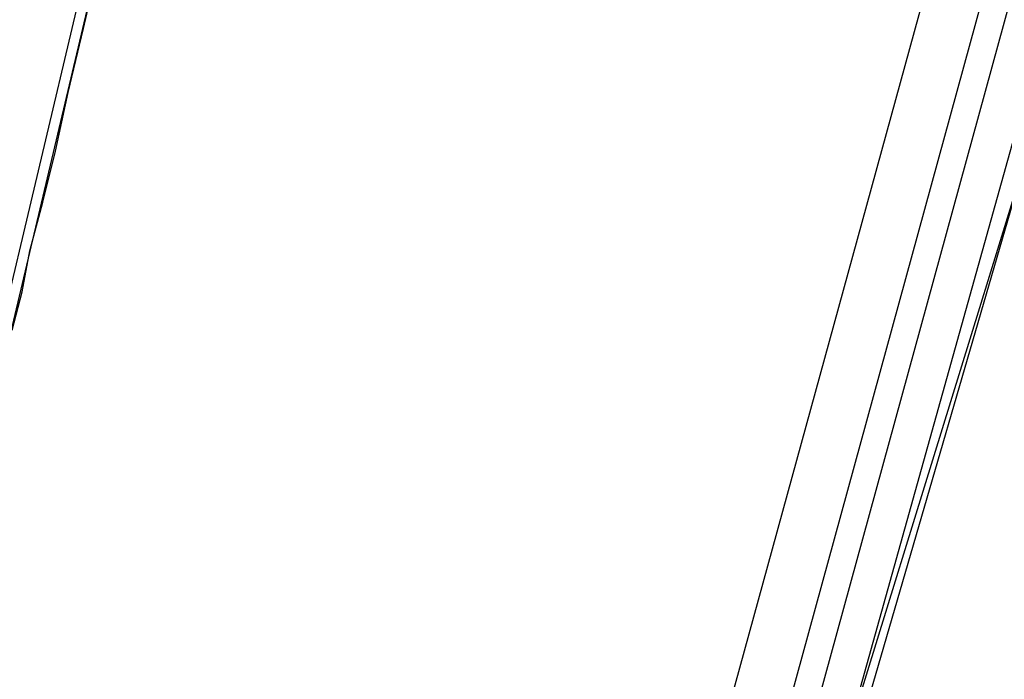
# Model space of a CAD drawing. Header units: feet. Extents: x -79 to 198, y -22 to 181.
# Tile 108 of 256: x 120.01 to 125.15, y 39.61 to 43.05. Entities that reach past the tile are written whole.
import ezdxf

# ---------------------------------------------------------------- set-up
doc = ezdxf.new("R2010")
doc.units = ezdxf.units.FT
doc.layers.add('A-LINEA', color=7, linetype='CONTINUOUS')

msp = doc.modelspace()

# ---------------------------------------------------------------- linework, layer by layer
at = {"layer": 'A-LINEA'}
for p, q in [((122.5222, 33.4328), (129.9135, 60.4079)), ((122.4044, 33.5503), (129.7576, 60.369)), ((122.1555, 33.7722), (129.4328, 60.2941)), ((122.1691, 31.562), (130.0559, 59.8186)), ((121.5643, 29.6064), (130.1983, 59.2834)), ((120.7285, 27.6071), (130.3389, 58.7925)), ((119.84, 40.8844), (122.8667, 53.6444)), ((119.8667, 41.2311), (121.64, 48.7111)), ((119.8667, 41.2311), (121.64, 48.7111))]:
    msp.add_line(p, q, dxfattribs=at)
msp.add_lwpolyline([(119.9733, 41.4311), (120.0267, 41.6311), (120.0667, 41.8444), (120.1333, 42.0978), (120.2, 42.3644), (120.2667, 42.6711), (120.3467, 43.0044), (120.4267, 43.3511), (120.52, 43.7378), (120.6133, 44.1511), (120.72, 44.5911), (120.84, 45.0578), (120.9467, 45.5644), (121.08, 46.0844), (121.2, 46.6311), (121.3467, 47.2044), (121.48, 47.8178), (121.64, 48.4444), (121.7867, 49.1111), (121.9467, 49.7911)], dxfattribs=at)

doc.saveas('drawing.dxf')
